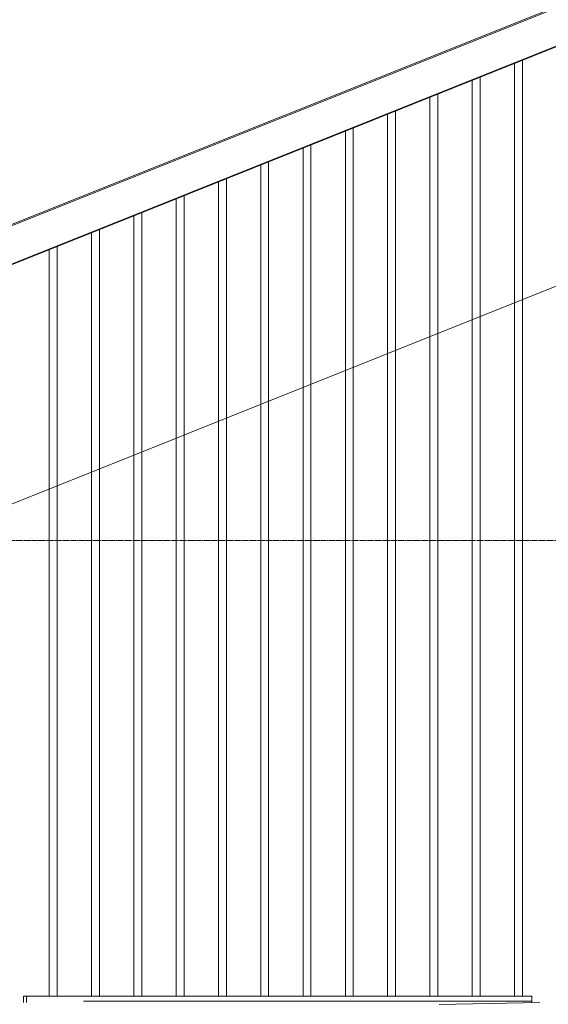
# Model space of a CAD drawing. Extents: x 0 to 92550, y 0 to 59400.
# Tile 33 of 105: x 12384 to 13264, y 44679 to 46316. Entities that reach past the tile are written whole.
import ezdxf
from ezdxf.xclip import XClip

# ---------------------------------------------------------------- set-up
doc = ezdxf.new("R2010")
doc.units = 0
doc.header["$MEASUREMENT"] = 0
doc.header["$XCLIPFRAME"] = 0
doc.linetypes.add('Streep-streepje', pattern=[1300, 1000, -100, 100, -100])
for name, color, linetype in [('ZZ 41 Buitenwandafwerking gevelhout', 7, 'Continuous'), ('ZZ 41 Buitenwandbekleding metaal', 7, 'Continuous'), ('ZZ 47 Dakrandafwerking', 7, 'Continuous'), ('ZZ B Bouwbesluitlijnen', 7, 'Continuous')]:
    doc.layers.add(name, color=color, linetype=linetype)

# ---------------------------------------------------------------- blocks, each defined once
blk = doc.blocks.new('*X20')
at = {"layer": 'ZZ 41 Buitenwandafwerking gevelhout', "color": 7, "linetype": 'Continuous', "lineweight": 5, "ltscale": 0.01}
for p, q in [((13207.8, 46243.8), (13207.8, 46200)), ((13207.8, 46243.8), (13207.8, 46200)), ((13220.9, 46249), (13220.9, 46200)), ((13137.4, 46215.6), (13137.4, 46200)), ((13137.4, 46215.6), (13137.4, 46200)), ((13150.5, 46220.8), (13150.5, 46200)), ((13080.1, 46192.7), (13080.1, 46100)), ((13137.4, 46200), (13137.4, 46100)), ((13137.4, 46200), (13137.4, 46100)), ((13150.5, 46200), (13150.5, 46100)), ((13207.8, 46200), (13207.8, 46100)), ((13207.8, 46200), (13207.8, 46100)), ((13220.9, 46200), (13220.9, 46100)), ((13067, 46187.5), (13067, 46100)), ((13067, 46187.5), (13067, 46100)), ((12996.6, 46159.3), (12996.6, 46100)), ((12996.6, 46159.3), (12996.6, 46100)), ((13009.7, 46164.5), (13009.7, 46100)), ((12926.2, 46131.1), (12926.2, 46100)), ((12926.2, 46131.1), (12926.2, 46100)), ((12939.3, 46136.4), (12939.3, 46100)), ((12869, 46108.2), (12869, 46100)), ((12855.9, 46103), (12855.9, 46100)), ((12855.9, 46103), (12855.9, 46100)), ((12855.9, 46100), (12855.9, 46000)), ((12855.9, 46100), (12855.9, 46000)), ((12869, 46100), (12869, 46000)), ((12926.2, 46100), (12926.2, 46000)), ((12926.2, 46100), (12926.2, 46000)), ((12939.3, 46100), (12939.3, 46000)), ((12996.6, 46100), (12996.6, 46000)), ((12996.6, 46100), (12996.6, 46000)), ((13009.7, 46100), (13009.7, 46000)), ((13067, 46100), (13067, 46000)), ((13067, 46100), (13067, 46000)), ((13080.1, 46100), (13080.1, 46000)), ((13137.4, 46100), (13137.4, 46000)), ((13137.4, 46100), (13137.4, 46000)), ((13150.5, 46100), (13150.5, 46000)), ((13207.8, 46100), (13207.8, 46000)), ((13207.8, 46100), (13207.8, 46000)), ((13220.9, 46100), (13220.9, 46000)), ((12785.5, 46074.8), (12785.5, 46000)), ((12785.5, 46074.8), (12785.5, 46000)), ((12798.6, 46080.1), (12798.6, 46000)), ((12715.1, 46046.7), (12715.1, 46000)), ((12715.1, 46046.7), (12715.1, 46000)), ((12728.2, 46051.9), (12728.2, 46000)), ((12644.7, 46018.5), (12644.7, 46000)), ((12644.7, 46018.5), (12644.7, 46000)), ((12657.8, 46023.8), (12657.8, 46000)), ((12587.4, 45995.6), (12587.4, 45900)), ((12644.7, 46000), (12644.7, 45900)), ((12644.7, 46000), (12644.7, 45900)), ((12657.8, 46000), (12657.8, 45900)), ((12715.1, 46000), (12715.1, 45900)), ((12715.1, 46000), (12715.1, 45900)), ((12728.2, 46000), (12728.2, 45900)), ((12785.5, 46000), (12785.5, 45900)), ((12785.5, 46000), (12785.5, 45900)), ((12798.6, 46000), (12798.6, 45900)), ((12855.9, 46000), (12855.9, 45900)), ((12855.9, 46000), (12855.9, 45900)), ((12869, 46000), (12869, 45900)), ((12926.2, 46000), (12926.2, 45900)), ((12926.2, 46000), (12926.2, 45900)), ((12939.3, 46000), (12939.3, 45900)), ((12996.6, 46000), (12996.6, 45900)), ((12996.6, 46000), (12996.6, 45900)), ((13009.7, 46000), (13009.7, 45900)), ((13067, 46000), (13067, 45900)), ((13067, 46000), (13067, 45900)), ((13080.1, 46000), (13080.1, 45900)), ((13137.4, 46000), (13137.4, 45900)), ((13137.4, 46000), (13137.4, 45900)), ((13150.5, 46000), (13150.5, 45900)), ((13207.8, 46000), (13207.8, 45900)), ((13207.8, 46000), (13207.8, 45900)), ((13220.9, 46000), (13220.9, 45900)), ((12574.3, 45990.4), (12574.3, 45900)), ((12574.3, 45990.4), (12574.3, 45900)), ((12503.9, 45962.2), (12503.9, 45900)), ((12503.9, 45962.2), (12503.9, 45900)), ((12517, 45967.4), (12517, 45900)), ((12433.5, 45934), (12433.5, 45900)), ((12433.5, 45934), (12433.5, 45900)), ((12446.6, 45939.3), (12446.6, 45900)), ((12433.5, 45900), (12433.5, 45800)), ((12433.5, 45900), (12433.5, 45800)), ((12446.6, 45900), (12446.6, 45800)), ((12503.9, 45900), (12503.9, 45800)), ((12503.9, 45900), (12503.9, 45800)), ((12517, 45900), (12517, 45800)), ((12574.3, 45900), (12574.3, 45800)), ((12574.3, 45900), (12574.3, 45800)), ((12587.4, 45900), (12587.4, 45800)), ((12644.7, 45900), (12644.7, 45800)), ((12644.7, 45900), (12644.7, 45800)), ((12657.8, 45900), (12657.8, 45800)), ((12715.1, 45900), (12715.1, 45800)), ((12715.1, 45900), (12715.1, 45800)), ((12728.2, 45900), (12728.2, 45800)), ((12785.5, 45900), (12785.5, 45800)), ((12785.5, 45900), (12785.5, 45800)), ((12798.6, 45900), (12798.6, 45800)), ((12855.9, 45900), (12855.9, 45800)), ((12855.9, 45900), (12855.9, 45800)), ((12869, 45900), (12869, 45800)), ((12926.2, 45900), (12926.2, 45800)), ((12926.2, 45900), (12926.2, 45800)), ((12939.3, 45900), (12939.3, 45800)), ((12996.6, 45900), (12996.6, 45800)), ((12996.6, 45900), (12996.6, 45800)), ((13009.7, 45900), (13009.7, 45800)), ((13067, 45900), (13067, 45800)), ((13067, 45900), (13067, 45800)), ((13080.1, 45900), (13080.1, 45800)), ((13137.4, 45900), (13137.4, 45800)), ((13137.4, 45900), (13137.4, 45800)), ((13150.5, 45900), (13150.5, 45800)), ((13207.8, 45900), (13207.8, 45800)), ((13207.8, 45900), (13207.8, 45800)), ((13220.9, 45900), (13220.9, 45800)), ((12433.5, 45800), (12433.5, 45700)), ((12433.5, 45800), (12433.5, 45700)), ((12446.6, 45800), (12446.6, 45700)), ((12503.9, 45800), (12503.9, 45700)), ((12503.9, 45800), (12503.9, 45700)), ((12517, 45800), (12517, 45700)), ((12574.3, 45800), (12574.3, 45700)), ((12574.3, 45800), (12574.3, 45700)), ((12587.4, 45800), (12587.4, 45700)), ((12644.7, 45800), (12644.7, 45700)), ((12644.7, 45800), (12644.7, 45700)), ((12657.8, 45800), (12657.8, 45700)), ((12715.1, 45800), (12715.1, 45700)), ((12715.1, 45800), (12715.1, 45700)), ((12728.2, 45800), (12728.2, 45700)), ((12785.5, 45800), (12785.5, 45700)), ((12785.5, 45800), (12785.5, 45700)), ((12798.6, 45800), (12798.6, 45700)), ((12855.9, 45800), (12855.9, 45700)), ((12855.9, 45800), (12855.9, 45700)), ((12869, 45800), (12869, 45700)), ((12926.2, 45800), (12926.2, 45700)), ((12926.2, 45800), (12926.2, 45700)), ((12939.3, 45800), (12939.3, 45700)), ((12996.6, 45800), (12996.6, 45700)), ((12996.6, 45800), (12996.6, 45700)), ((13009.7, 45800), (13009.7, 45700)), ((13067, 45800), (13067, 45700)), ((13067, 45800), (13067, 45700)), ((13080.1, 45800), (13080.1, 45700)), ((13137.4, 45800), (13137.4, 45700)), ((13137.4, 45800), (13137.4, 45700)), ((13150.5, 45800), (13150.5, 45700)), ((13207.8, 45800), (13207.8, 45700)), ((13207.8, 45800), (13207.8, 45700)), ((13220.9, 45800), (13220.9, 45700)), ((12433.5, 45700), (12433.5, 45600)), ((12433.5, 45700), (12433.5, 45600)), ((12446.6, 45700), (12446.6, 45600)), ((12503.9, 45700), (12503.9, 45600)), ((12503.9, 45700), (12503.9, 45600)), ((12517, 45700), (12517, 45600)), ((12574.3, 45700), (12574.3, 45600)), ((12574.3, 45700), (12574.3, 45600)), ((12587.4, 45700), (12587.4, 45600)), ((12644.7, 45700), (12644.7, 45600)), ((12644.7, 45700), (12644.7, 45600)), ((12657.8, 45700), (12657.8, 45600)), ((12715.1, 45700), (12715.1, 45600)), ((12715.1, 45700), (12715.1, 45600)), ((12728.2, 45700), (12728.2, 45600)), ((12785.5, 45700), (12785.5, 45600)), ((12785.5, 45700), (12785.5, 45600)), ((12798.6, 45700), (12798.6, 45600)), ((12855.9, 45700), (12855.9, 45600)), ((12855.9, 45700), (12855.9, 45600)), ((12869, 45700), (12869, 45600)), ((12926.2, 45700), (12926.2, 45600)), ((12926.2, 45700), (12926.2, 45600)), ((12939.3, 45700), (12939.3, 45600)), ((12996.6, 45700), (12996.6, 45600)), ((12996.6, 45700), (12996.6, 45600)), ((13009.7, 45700), (13009.7, 45600)), ((13067, 45700), (13067, 45600)), ((13067, 45700), (13067, 45600)), ((13080.1, 45700), (13080.1, 45600)), ((13137.4, 45700), (13137.4, 45600)), ((13137.4, 45700), (13137.4, 45600)), ((13150.5, 45700), (13150.5, 45600)), ((13207.8, 45700), (13207.8, 45600)), ((13207.8, 45700), (13207.8, 45600)), ((13220.9, 45700), (13220.9, 45600)), ((12433.5, 45600), (12433.5, 45500)), ((12433.5, 45600), (12433.5, 45500)), ((12446.6, 45600), (12446.6, 45500)), ((12503.9, 45600), (12503.9, 45500)), ((12503.9, 45600), (12503.9, 45500)), ((12517, 45600), (12517, 45500)), ((12574.3, 45600), (12574.3, 45500)), ((12574.3, 45600), (12574.3, 45500)), ((12587.4, 45600), (12587.4, 45500)), ((12644.7, 45600), (12644.7, 45500)), ((12644.7, 45600), (12644.7, 45500)), ((12657.8, 45600), (12657.8, 45500)), ((12715.1, 45600), (12715.1, 45500)), ((12715.1, 45600), (12715.1, 45500)), ((12728.2, 45600), (12728.2, 45500)), ((12785.5, 45600), (12785.5, 45500)), ((12785.5, 45600), (12785.5, 45500)), ((12798.6, 45600), (12798.6, 45500)), ((12855.9, 45600), (12855.9, 45500)), ((12855.9, 45600), (12855.9, 45500)), ((12869, 45600), (12869, 45500)), ((12926.2, 45600), (12926.2, 45500)), ((12926.2, 45600), (12926.2, 45500)), ((12939.3, 45600), (12939.3, 45500)), ((12996.6, 45600), (12996.6, 45500)), ((12996.6, 45600), (12996.6, 45500)), ((13009.7, 45600), (13009.7, 45500)), ((13067, 45600), (13067, 45500)), ((13067, 45600), (13067, 45500)), ((13080.1, 45600), (13080.1, 45500)), ((13137.4, 45600), (13137.4, 45500)), ((13137.4, 45600), (13137.4, 45500)), ((13150.5, 45600), (13150.5, 45500)), ((13207.8, 45600), (13207.8, 45500)), ((13207.8, 45600), (13207.8, 45500)), ((13220.9, 45600), (13220.9, 45500)), ((12433.5, 45500), (12433.5, 45400)), ((12433.5, 45500), (12433.5, 45400)), ((12446.6, 45500), (12446.6, 45400)), ((12503.9, 45500), (12503.9, 45400)), ((12503.9, 45500), (12503.9, 45400)), ((12517, 45500), (12517, 45400)), ((12574.3, 45500), (12574.3, 45400)), ((12574.3, 45500), (12574.3, 45400)), ((12587.4, 45500), (12587.4, 45400)), ((12644.7, 45500), (12644.7, 45400)), ((12644.7, 45500), (12644.7, 45400)), ((12657.8, 45500), (12657.8, 45400)), ((12715.1, 45500), (12715.1, 45400)), ((12715.1, 45500), (12715.1, 45400)), ((12728.2, 45500), (12728.2, 45400)), ((12785.5, 45500), (12785.5, 45400)), ((12785.5, 45500), (12785.5, 45400)), ((12798.6, 45500), (12798.6, 45400)), ((12855.9, 45500), (12855.9, 45400)), ((12855.9, 45500), (12855.9, 45400)), ((12869, 45500), (12869, 45400)), ((12926.2, 45500), (12926.2, 45400)), ((12926.2, 45500), (12926.2, 45400)), ((12939.3, 45500), (12939.3, 45400)), ((12996.6, 45500), (12996.6, 45400)), ((12996.6, 45500), (12996.6, 45400)), ((13009.7, 45500), (13009.7, 45400)), ((13067, 45500), (13067, 45400)), ((13067, 45500), (13067, 45400)), ((13080.1, 45500), (13080.1, 45400)), ((13137.4, 45500), (13137.4, 45400)), ((13137.4, 45500), (13137.4, 45400)), ((13150.5, 45500), (13150.5, 45400)), ((13207.8, 45500), (13207.8, 45400)), ((13207.8, 45500), (13207.8, 45400)), ((13220.9, 45500), (13220.9, 45400)), ((12433.5, 45400), (12433.5, 45300)), ((12433.5, 45400), (12433.5, 45300)), ((12446.6, 45400), (12446.6, 45300)), ((12503.9, 45400), (12503.9, 45300)), ((12503.9, 45400), (12503.9, 45300)), ((12517, 45400), (12517, 45300)), ((12574.3, 45400), (12574.3, 45300)), ((12574.3, 45400), (12574.3, 45300)), ((12587.4, 45400), (12587.4, 45300)), ((12644.7, 45400), (12644.7, 45300)), ((12644.7, 45400), (12644.7, 45300)), ((12657.8, 45400), (12657.8, 45300)), ((12715.1, 45400), (12715.1, 45300)), ((12715.1, 45400), (12715.1, 45300)), ((12728.2, 45400), (12728.2, 45300)), ((12785.5, 45400), (12785.5, 45300)), ((12785.5, 45400), (12785.5, 45300)), ((12798.6, 45400), (12798.6, 45300)), ((12855.9, 45400), (12855.9, 45300)), ((12855.9, 45400), (12855.9, 45300)), ((12869, 45400), (12869, 45300)), ((12926.2, 45400), (12926.2, 45300)), ((12926.2, 45400), (12926.2, 45300)), ((12939.3, 45400), (12939.3, 45300)), ((12996.6, 45400), (12996.6, 45300)), ((12996.6, 45400), (12996.6, 45300)), ((13009.7, 45400), (13009.7, 45300)), ((13067, 45400), (13067, 45300)), ((13067, 45400), (13067, 45300)), ((13080.1, 45400), (13080.1, 45300)), ((13137.4, 45400), (13137.4, 45300)), ((13137.4, 45400), (13137.4, 45300)), ((13150.5, 45400), (13150.5, 45300)), ((13207.8, 45400), (13207.8, 45300)), ((13207.8, 45400), (13207.8, 45300)), ((13220.9, 45400), (13220.9, 45300)), ((12433.5, 45300), (12433.5, 45200)), ((12433.5, 45300), (12433.5, 45200)), ((12446.6, 45300), (12446.6, 45200)), ((12503.9, 45300), (12503.9, 45200)), ((12503.9, 45300), (12503.9, 45200)), ((12517, 45300), (12517, 45200)), ((12574.3, 45300), (12574.3, 45200)), ((12574.3, 45300), (12574.3, 45200)), ((12587.4, 45300), (12587.4, 45200)), ((12644.7, 45300), (12644.7, 45200)), ((12644.7, 45300), (12644.7, 45200)), ((12657.8, 45300), (12657.8, 45200)), ((12715.1, 45300), (12715.1, 45200)), ((12715.1, 45300), (12715.1, 45200)), ((12728.2, 45300), (12728.2, 45200)), ((12785.5, 45300), (12785.5, 45200)), ((12785.5, 45300), (12785.5, 45200)), ((12798.6, 45300), (12798.6, 45200)), ((12855.9, 45300), (12855.9, 45200)), ((12855.9, 45300), (12855.9, 45200)), ((12869, 45300), (12869, 45200)), ((12926.2, 45300), (12926.2, 45200)), ((12926.2, 45300), (12926.2, 45200)), ((12939.3, 45300), (12939.3, 45200)), ((12996.6, 45300), (12996.6, 45200)), ((12996.6, 45300), (12996.6, 45200)), ((13009.7, 45300), (13009.7, 45200)), ((13067, 45300), (13067, 45200)), ((13067, 45300), (13067, 45200)), ((13080.1, 45300), (13080.1, 45200)), ((13137.4, 45300), (13137.4, 45200)), ((13137.4, 45300), (13137.4, 45200)), ((13150.5, 45300), (13150.5, 45200)), ((13207.8, 45300), (13207.8, 45200)), ((13207.8, 45300), (13207.8, 45200)), ((13220.9, 45300), (13220.9, 45200)), ((12433.5, 45200), (12433.5, 45100)), ((12433.5, 45200), (12433.5, 45100)), ((12446.6, 45200), (12446.6, 45100)), ((12503.9, 45200), (12503.9, 45100)), ((12503.9, 45200), (12503.9, 45100)), ((12517, 45200), (12517, 45100)), ((12574.3, 45200), (12574.3, 45100)), ((12574.3, 45200), (12574.3, 45100)), ((12587.4, 45200), (12587.4, 45100)), ((12644.7, 45200), (12644.7, 45100)), ((12644.7, 45200), (12644.7, 45100)), ((12657.8, 45200), (12657.8, 45100)), ((12715.1, 45200), (12715.1, 45100)), ((12715.1, 45200), (12715.1, 45100)), ((12728.2, 45200), (12728.2, 45100)), ((12785.5, 45200), (12785.5, 45100)), ((12785.5, 45200), (12785.5, 45100)), ((12798.6, 45200), (12798.6, 45100)), ((12855.9, 45200), (12855.9, 45100)), ((12855.9, 45200), (12855.9, 45100)), ((12869, 45200), (12869, 45100)), ((12926.2, 45200), (12926.2, 45100)), ((12926.2, 45200), (12926.2, 45100)), ((12939.3, 45200), (12939.3, 45100)), ((12996.6, 45200), (12996.6, 45100)), ((12996.6, 45200), (12996.6, 45100)), ((13009.7, 45200), (13009.7, 45100)), ((13067, 45200), (13067, 45100)), ((13067, 45200), (13067, 45100)), ((13080.1, 45200), (13080.1, 45100)), ((13137.4, 45200), (13137.4, 45100)), ((13137.4, 45200), (13137.4, 45100)), ((13150.5, 45200), (13150.5, 45100)), ((13207.8, 45200), (13207.8, 45100)), ((13207.8, 45200), (13207.8, 45100)), ((13220.9, 45200), (13220.9, 45100)), ((12433.5, 45100), (12433.5, 45000)), ((12433.5, 45100), (12433.5, 45000)), ((12446.6, 45100), (12446.6, 45000)), ((12503.9, 45100), (12503.9, 45000)), ((12503.9, 45100), (12503.9, 45000)), ((12517, 45100), (12517, 45000)), ((12574.3, 45100), (12574.3, 45000)), ((12574.3, 45100), (12574.3, 45000)), ((12587.4, 45100), (12587.4, 45000)), ((12644.7, 45100), (12644.7, 45000)), ((12644.7, 45100), (12644.7, 45000)), ((12657.8, 45100), (12657.8, 45000)), ((12715.1, 45100), (12715.1, 45000)), ((12715.1, 45100), (12715.1, 45000)), ((12728.2, 45100), (12728.2, 45000)), ((12785.5, 45100), (12785.5, 45000)), ((12785.5, 45100), (12785.5, 45000)), ((12798.6, 45100), (12798.6, 45000)), ((12855.9, 45100), (12855.9, 45000)), ((12855.9, 45100), (12855.9, 45000)), ((12869, 45100), (12869, 45000)), ((12926.2, 45100), (12926.2, 45000)), ((12926.2, 45100), (12926.2, 45000)), ((12939.3, 45100), (12939.3, 45000)), ((12996.6, 45100), (12996.6, 45000)), ((12996.6, 45100), (12996.6, 45000)), ((13009.7, 45100), (13009.7, 45000)), ((13067, 45100), (13067, 45000)), ((13067, 45100), (13067, 45000)), ((13080.1, 45100), (13080.1, 45000)), ((13137.4, 45100), (13137.4, 45000)), ((13137.4, 45100), (13137.4, 45000)), ((13150.5, 45100), (13150.5, 45000)), ((13207.8, 45100), (13207.8, 45000)), ((13207.8, 45100), (13207.8, 45000)), ((13220.9, 45100), (13220.9, 45000)), ((12433.5, 45000), (12433.5, 44900)), ((12433.5, 45000), (12433.5, 44900)), ((12446.6, 45000), (12446.6, 44900)), ((12503.9, 45000), (12503.9, 44900)), ((12503.9, 45000), (12503.9, 44900)), ((12517, 45000), (12517, 44900)), ((12574.3, 45000), (12574.3, 44900)), ((12574.3, 45000), (12574.3, 44900)), ((12587.4, 45000), (12587.4, 44900)), ((12644.7, 45000), (12644.7, 44900)), ((12644.7, 45000), (12644.7, 44900)), ((12657.8, 45000), (12657.8, 44900)), ((12715.1, 45000), (12715.1, 44900)), ((12715.1, 45000), (12715.1, 44900)), ((12728.2, 45000), (12728.2, 44900)), ((12785.5, 45000), (12785.5, 44900)), ((12785.5, 45000), (12785.5, 44900)), ((12798.6, 45000), (12798.6, 44900)), ((12855.9, 45000), (12855.9, 44900)), ((12855.9, 45000), (12855.9, 44900)), ((12869, 45000), (12869, 44900)), ((12926.2, 45000), (12926.2, 44900)), ((12926.2, 45000), (12926.2, 44900)), ((12939.3, 45000), (12939.3, 44900)), ((12996.6, 45000), (12996.6, 44900)), ((12996.6, 45000), (12996.6, 44900)), ((13009.7, 45000), (13009.7, 44900)), ((13067, 45000), (13067, 44900)), ((13067, 45000), (13067, 44900)), ((13080.1, 45000), (13080.1, 44900)), ((13137.4, 45000), (13137.4, 44900)), ((13137.4, 45000), (13137.4, 44900)), ((13150.5, 45000), (13150.5, 44900)), ((13207.8, 45000), (13207.8, 44900)), ((13207.8, 45000), (13207.8, 44900)), ((13220.9, 45000), (13220.9, 44900)), ((12433.5, 44900), (12433.5, 44800)), ((12433.5, 44900), (12433.5, 44800)), ((12446.6, 44900), (12446.6, 44800)), ((12503.9, 44900), (12503.9, 44800)), ((12503.9, 44900), (12503.9, 44800)), ((12517, 44900), (12517, 44800)), ((12574.3, 44900), (12574.3, 44800)), ((12574.3, 44900), (12574.3, 44800)), ((12587.4, 44900), (12587.4, 44800)), ((12644.7, 44900), (12644.7, 44800)), ((12644.7, 44900), (12644.7, 44800)), ((12657.8, 44900), (12657.8, 44800)), ((12715.1, 44900), (12715.1, 44800)), ((12715.1, 44900), (12715.1, 44800)), ((12728.2, 44900), (12728.2, 44800)), ((12785.5, 44900), (12785.5, 44800)), ((12785.5, 44900), (12785.5, 44800)), ((12798.6, 44900), (12798.6, 44800)), ((12855.9, 44900), (12855.9, 44800)), ((12855.9, 44900), (12855.9, 44800)), ((12869, 44900), (12869, 44800)), ((12926.2, 44900), (12926.2, 44800)), ((12926.2, 44900), (12926.2, 44800)), ((12939.3, 44900), (12939.3, 44800)), ((12996.6, 44900), (12996.6, 44800)), ((12996.6, 44900), (12996.6, 44800)), ((13009.7, 44900), (13009.7, 44800)), ((13067, 44900), (13067, 44800)), ((13067, 44900), (13067, 44800)), ((13080.1, 44900), (13080.1, 44800)), ((13137.4, 44900), (13137.4, 44800)), ((13137.4, 44900), (13137.4, 44800)), ((13150.5, 44900), (13150.5, 44800)), ((13207.8, 44900), (13207.8, 44800)), ((13207.8, 44900), (13207.8, 44800)), ((13220.9, 44900), (13220.9, 44800)), ((12433.5, 44800), (12433.5, 44700)), ((12433.5, 44800), (12433.5, 44700)), ((12446.6, 44800), (12446.6, 44700)), ((12503.9, 44800), (12503.9, 44700)), ((12503.9, 44800), (12503.9, 44700)), ((12517, 44800), (12517, 44700)), ((12574.3, 44800), (12574.3, 44700)), ((12574.3, 44800), (12574.3, 44700)), ((12587.4, 44800), (12587.4, 44700)), ((12644.7, 44800), (12644.7, 44700)), ((12644.7, 44800), (12644.7, 44700)), ((12657.8, 44800), (12657.8, 44700)), ((12715.1, 44800), (12715.1, 44700)), ((12715.1, 44800), (12715.1, 44700)), ((12728.2, 44800), (12728.2, 44700)), ((12785.5, 44800), (12785.5, 44700)), ((12785.5, 44800), (12785.5, 44700)), ((12798.6, 44800), (12798.6, 44700)), ((12855.9, 44800), (12855.9, 44700)), ((12855.9, 44800), (12855.9, 44700)), ((12869, 44800), (12869, 44700)), ((12926.2, 44800), (12926.2, 44700)), ((12926.2, 44800), (12926.2, 44700)), ((12939.3, 44800), (12939.3, 44700)), ((12996.6, 44800), (12996.6, 44700)), ((12996.6, 44800), (12996.6, 44700)), ((13009.7, 44800), (13009.7, 44700)), ((13067, 44800), (13067, 44700)), ((13067, 44800), (13067, 44700)), ((13080.1, 44800), (13080.1, 44700)), ((13137.4, 44800), (13137.4, 44700)), ((13137.4, 44800), (13137.4, 44700)), ((13150.5, 44800), (13150.5, 44700)), ((13207.8, 44800), (13207.8, 44700)), ((13207.8, 44800), (13207.8, 44700)), ((13220.9, 44800), (13220.9, 44700)), ((12433.5, 44700), (12433.5, 44692)), ((12433.5, 44700), (12433.5, 44692)), ((12446.6, 44700), (12446.6, 44692)), ((12503.9, 44700), (12503.9, 44692)), ((12503.9, 44700), (12503.9, 44692)), ((12517, 44700), (12517, 44692)), ((12574.3, 44700), (12574.3, 44692)), ((12574.3, 44700), (12574.3, 44692)), ((12587.4, 44700), (12587.4, 44692)), ((12644.7, 44700), (12644.7, 44692)), ((12644.7, 44700), (12644.7, 44692)), ((12657.8, 44700), (12657.8, 44692)), ((12715.1, 44700), (12715.1, 44692)), ((12715.1, 44700), (12715.1, 44692)), ((12728.2, 44700), (12728.2, 44692)), ((12785.5, 44700), (12785.5, 44692)), ((12785.5, 44700), (12785.5, 44692)), ((12798.6, 44700), (12798.6, 44692)), ((12855.9, 44700), (12855.9, 44692)), ((12855.9, 44700), (12855.9, 44692)), ((12869, 44700), (12869, 44692)), ((12926.2, 44700), (12926.2, 44692)), ((12926.2, 44700), (12926.2, 44692)), ((12939.3, 44700), (12939.3, 44692)), ((12996.6, 44700), (12996.6, 44692)), ((12996.6, 44700), (12996.6, 44692)), ((13009.7, 44700), (13009.7, 44692)), ((13067, 44700), (13067, 44692)), ((13067, 44700), (13067, 44692)), ((13080.1, 44700), (13080.1, 44692)), ((13137.4, 44700), (13137.4, 44692)), ((13137.4, 44700), (13137.4, 44692)), ((13150.5, 44700), (13150.5, 44692)), ((13207.8, 44700), (13207.8, 44692)), ((13207.8, 44700), (13207.8, 44692)), ((13220.9, 44700), (13220.9, 44692))]:
    blk.add_line(p, q, dxfattribs=at)
blk = doc.blocks.new('Drawing_1_1', base_point=(5738.9, 38400))
at = {"layer": 'ZZ 41 Buitenwandafwerking gevelhout', "color": 7, "linetype": 'Streep-streepje', "lineweight": 15, "ltscale": 0.01}
blk.add_line((7788.9, 45450), (62238.9, 45450), dxfattribs=at)
at = {"layer": 'ZZ 41 Buitenwandafwerking gevelhout', "color": 7, "linetype": 'Continuous', "lineweight": 5, "ltscale": 0.01}
for p, q in [((12390.8, 44681.7), (12390.8, 44692)), ((12390.8, 44692), (13236.6, 44692)), ((12395.8, 44681.8), (12395.8, 44692)), ((13236.6, 44692), (13236.6, 44681.7))]:
    blk.add_line(p, q, dxfattribs=at)
at = {"layer": 'ZZ 41 Buitenwandbekleding metaal', "color": 7, "linetype": 'Continuous', "lineweight": 5, "ltscale": 0.01}
for p, q in [((12490.5, 44683.6), (13236.6, 44683.6)), ((13249.7, 44681.7), (13082.1, 44678.5))]:
    blk.add_line(p, q, dxfattribs=at)
at = {"layer": 'ZZ 47 Dakrandafwerking', "color": 7, "linetype": 'Continuous', "lineweight": 5, "ltscale": 0.01}
for p, q in [((20662.2, 49289.9), (9876.4, 44975.8)), ((20738.9, 49257.1), (9874.1, 44911.4)), ((20738.9, 49256), (9878.2, 44912)), ((15882.8, 47378.2), (10331.1, 45161.8))]:
    blk.add_line(p, q, dxfattribs=at)
at = {"layer": 'ZZ B Bouwbesluitlijnen', "color": 7, "linetype": 'Continuous', "lineweight": 5, "ltscale": 0.01}
blk.add_line((10080.1, 44594.6), (14230.7, 46254.8), dxfattribs=at)
at = {"layer": 'ZZ 41 Buitenwandafwerking gevelhout', "color": 7, "linetype": 'Continuous', "lineweight": 25, "ltscale": 0.01}
blk.add_blockref('*X20', (0, 0), dxfattribs=at)

msp = doc.modelspace()

# ---------------------------------------------------------------- block references
at = {"color": 7, "linetype": 'Continuous', "lineweight": 25, "ltscale": 0.01}
ref = msp.add_blockref('Drawing_1_1', (5738.9, 38400), dxfattribs=at)
XClip(ref).set_block_clipping_path([(7788.8666666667, 35400), (63337.9746950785, 51400)])

doc.saveas('drawing.dxf')
